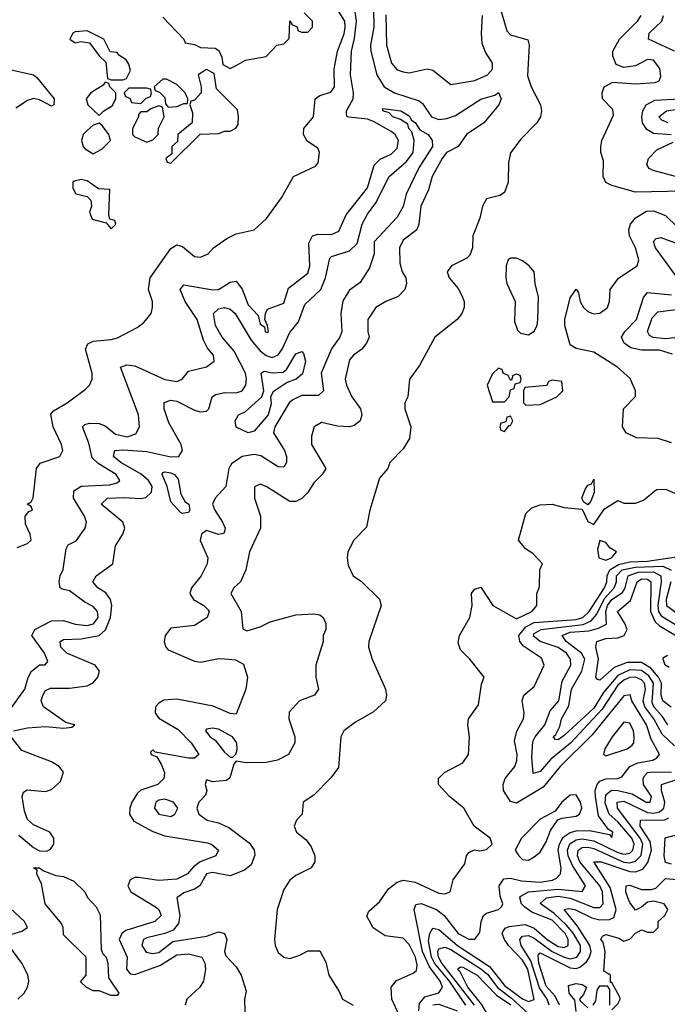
# Model space of a CAD drawing. Header units: inches. Extents: x 2601682 to 2755810, y 449311 to 584050.
# Tile 15 of 256: x 2642563 to 2644736, y 461272 to 464576. Entities that reach past the tile are written whole.
import ezdxf

# ---------------------------------------------------------------- set-up
doc = ezdxf.new("R2010")
doc.units = ezdxf.units.IN
doc.header["$MEASUREMENT"] = 0
doc.layers.add('C6446', color=7, linetype='Continuous')

msp = doc.modelspace()

# ---------------------------------------------------------------- linework, layer by layer
at = {"layer": 'C6446', "color": 2}
for points, elevation in [([(2644170.4, 464630), (2644198, 464538), (2644210, 464524.9), (2644268.1, 464508.1), (2644272.2, 464490), (2644266.7, 464386.7), (2644279.1, 464350), (2644310.7, 464290), (2644314, 464270), (2644310.7, 464250), (2644298.8, 464230), (2644245.2, 464174.8), (2644210.6, 464129.4), (2644203.4, 464096.6), (2644202, 464030), (2644190, 463995.3), (2644174, 463986), (2644130, 463974), (2644116, 463950), (2644107.3, 463910), (2644084, 463850), (2644082.8, 463810), (2644074, 463786), (2644064, 463776), (2644012, 463750), (2643998, 463730), (2644004.7, 463710), (2644034, 463674), (2644046.8, 463650), (2644054.8, 463630), (2644054.8, 463610), (2644046.8, 463590), (2644031, 463570), (2643956, 463510), (2643904.5, 463415.5), (2643871, 463370), (2643866, 463310), (2643856, 463290), (2643856, 463270), (2643876, 463210), (2643870.7, 463170), (2643850, 463135.3), (2643804.7, 463090), (2643798, 463070), (2643770, 463038), (2643738, 462930), (2643726.4, 462873.6), (2643684.7, 462830), (2643664.7, 462790), (2643662, 462770), (2643665.4, 462745.4), (2643682, 462710), (2643710, 462691.3), (2643770, 462631), (2643776, 462610), (2643734.8, 462490), (2643733.4, 462470), (2643746, 462430), (2643790.7, 462330), (2643794, 462310), (2643790.8, 462290), (2643750, 462253.2), (2643690, 462219), (2643650.7, 462189.3), (2643641, 462170), (2643633.2, 462066.8), (2643607.5, 462032.5), (2643550, 461974), (2643514, 461950), (2643511.3, 461910), (2643492, 461890), (2643484.7, 461870), (2643492, 461850), (2643524.5, 461824.5), (2643541.1, 461801.1), (2643554, 461770), (2643554, 461750), (2643541, 461730), (2643490, 461704), (2643470, 461688.7), (2643450, 461658), (2643426.8, 461590), (2643418.8, 461490), (2643420.7, 461470), (2643430, 461446), (2643450, 461430.8), (2643470, 461426), (2643503.1, 461436.9), (2643530, 461452), (2643570, 461452), (2643590, 461414), (2643601, 461370), (2643635.3, 461315.3), (2643646, 461290), (2643682, 461270)], 22), ([(2642534.2, 462265.8), (2642580.7, 462330), (2642591.5, 462368.5), (2642602.7, 462390), (2642630, 462410.7), (2642649, 462411), (2642657.2, 462422.8), (2642647, 462450), (2642603.7, 462510), (2642614, 462530), (2642670, 462559.3), (2642710, 462560.4), (2642750, 462547.2), (2642790, 462543.6), (2642811.4, 462548.6), (2642826.3, 462570), (2642824.2, 462590), (2642810, 462607.3), (2642781.7, 462621.7), (2642730, 462659.5), (2642705.4, 462665.4), (2642699, 462670), (2642696, 462690), (2642699.3, 462710), (2642709.5, 462730.5), (2642719.3, 462800.7), (2642726.3, 462813.7), (2642752.5, 462827.5), (2642782.7, 462870), (2642787, 462890), (2642780.7, 462910), (2642743.6, 462970), (2642744.7, 462995.3), (2642769.7, 463010.3), (2642865.1, 463014.9), (2642890, 463022), (2642899.3, 463030), (2642887, 463050), (2642826.7, 463086.7), (2642806, 463106), (2642794.9, 463154.9), (2642774, 463210), (2642782, 463218), (2642797.5, 463222.5), (2642830, 463220.4), (2642850, 463213), (2642884.8, 463184.8), (2642923.6, 463176.4), (2642953.3, 463186.7), (2642965.2, 463210), (2642962, 463250), (2642902, 463410), (2642922.9, 463417.1), (2642950, 463414.4), (2643050, 463368.4), (2643090, 463362), (2643108.7, 463370), (2643130, 463396), (2643190, 463411), (2643215.3, 463430), (2643213.2, 463450), (2643194, 463474), (2643180.5, 463500.5), (2643158.4, 463570), (2643118, 463630), (2643101.2, 463670), (2643113.6, 463686.4), (2643211.2, 463668.8), (2643230, 463670.5), (2643270, 463694.8), (2643290, 463698), (2643310, 463671.3), (2643330, 463618.8), (2643363.5, 463583.5), (2643370, 463554), (2643384.7, 463544.7), (2643386.8, 463530), (2643393.6, 463526.4), (2643398, 463530), (2643395.3, 463550), (2643386, 463570), (2643388, 463590), (2643395.3, 463604.7), (2643450, 463624.7), (2643465.1, 463674.9), (2643530, 463724.7), (2643537, 463750), (2643534, 463826), (2643545.2, 463850), (2643564.1, 463855.9), (2643610, 463854.8), (2643633.8, 463866.2), (2643659.1, 463920.9), (2643730, 464011), (2643752.9, 464087.1), (2643772.8, 464107.2), (2643810, 464124.4), (2643830, 464144), (2643834, 464170), (2643823, 464190), (2643810, 464200.4), (2643750, 464234), (2643730, 464241.5), (2643668.1, 464248.1), (2643662, 464250), (2643660.1, 464260.1), (2643659.5, 464270), (2643682.3, 464310), (2643683.1, 464330), (2643673.3, 464390), (2643676.4, 464470), (2643687.2, 464512.8), (2643693.7, 464570), (2643688.2, 464610)], 18), ([(2642554.6, 462805.4), (2642590, 462818), (2642602, 462830), (2642599, 462850), (2642583.1, 462883.1), (2642582, 462910), (2642594, 462926), (2642606, 462930), (2642602, 462942), (2642588, 462950), (2642602, 462958), (2642608.4, 462971.6), (2642619.3, 463070), (2642632.5, 463087.5), (2642698, 463110), (2642708, 463130), (2642704, 463150), (2642675.6, 463210), (2642668.1, 463251.9), (2642677.2, 463262.8), (2642722.7, 463290), (2642784.2, 463335.8), (2642797.2, 463350), (2642806.6, 463370), (2642807, 463390), (2642783.6, 463470), (2642791.5, 463488.5), (2642810, 463497.6), (2642870, 463502.4), (2642891.6, 463508.4), (2642957.5, 463542.5), (2642980.2, 463559.8), (2643004, 463590), (2643009.2, 463610), (2643009.3, 463630), (2642995.6, 463670), (2643001.3, 463710), (2643070, 463808), (2643090, 463820.4), (2643110, 463814.4), (2643150, 463780.7), (2643170, 463778.8), (2643195.3, 463790), (2643214, 463810), (2643258, 463842), (2643290, 463857.3), (2643350, 463871), (2643391.6, 463908.4), (2643442, 463978), (2643482, 464050), (2643556, 464084), (2643564.7, 464095.3), (2643569, 464130), (2643564, 464144), (2643527.9, 464167.9), (2643515.1, 464190), (2643517, 464210), (2643549.6, 464250), (2643555.1, 464310), (2643570, 464321.6), (2643607.2, 464332.8), (2643619.5, 464350), (2643618.9, 464410), (2643629.8, 464470), (2643652, 464528), (2643655.5, 464550), (2643653.8, 464570), (2643629.6, 464610)], 22), ([(2643750.2, 464610), (2643752, 464550), (2643740.3, 464490), (2643741.5, 464470), (2643761.3, 464390), (2643785.7, 464350), (2643820.7, 464330), (2643903.4, 464303.4), (2643914.3, 464294.3), (2643944.9, 464250), (2643970, 464240.3), (2643996.5, 464243.5), (2644025.7, 464254.3), (2644110, 464308.4), (2644157.5, 464322.5), (2644170, 464330.7), (2644178.8, 464310), (2644171, 464290), (2644120.5, 464230), (2644062.8, 464190), (2644034.8, 464150), (2643994.9, 464130), (2643980.3, 464110), (2643947.2, 464050), (2643934.9, 464005.1), (2643908.7, 463950), (2643902.8, 463890), (2643896, 463870), (2643850, 463836), (2643837.3, 463810), (2643838.5, 463758.5), (2643846.8, 463730), (2643858.8, 463710), (2643861, 463690), (2643856, 463670), (2643833.2, 463646.8), (2643792, 463630), (2643758, 463610), (2643731.3, 463570), (2643731.3, 463530), (2643736, 463510), (2643726.8, 463490), (2643711, 463470), (2643682.8, 463450), (2643670, 463434), (2643655.5, 463370), (2643659.3, 463350), (2643678, 463310), (2643707.3, 463270), (2643710.8, 463250), (2643706, 463230), (2643685.5, 463214.5), (2643670.4, 463209.6), (2643630, 463212), (2643576, 463224), (2643551.3, 463210), (2643542, 463178), (2643542.8, 463150), (2643591, 463070), (2643578, 463050), (2643550, 463022), (2643530.6, 462989.4), (2643510, 462968.7), (2643490, 462959), (2643470, 462959), (2643390, 463009.2), (2643370, 463017.2), (2643351.3, 463008.7), (2643351, 462970), (2643371.3, 462910), (2643371, 462870), (2643334.8, 462790), (2643322, 462730), (2643304.7, 462690), (2643282, 462670), (2643271.3, 462650), (2643306.8, 462590), (2643312, 462532), (2643325.4, 462525.4), (2643370, 462538.8), (2643404.1, 462555.9), (2643490, 462578.8), (2643550, 462582.8), (2643570, 462578.8), (2643581, 462570), (2643591, 462550), (2643591, 462530), (2643581, 462510), (2643581, 462490), (2643557.3, 462410), (2643557.3, 462370), (2643566, 462330), (2643552, 462310), (2643502, 462290), (2643467.1, 462252.9), (2643466.8, 462230), (2643486, 462170), (2643486.8, 462150), (2643464.7, 462110), (2643428.1, 462091.9), (2643390, 462083.7), (2643322.7, 462082.7), (2643290, 462088), (2643282, 462078), (2643267.9, 462032.1), (2643257.1, 462022.9), (2643210, 462019), (2643190, 462026), (2643186, 462010), (2643191.3, 461990), (2643186.4, 461973.6), (2643164.7, 461950), (2643158, 461930), (2643164.7, 461910), (2643192, 461890), (2643230, 461880.7), (2643265.1, 461865.1), (2643333.7, 461813.7), (2643350.4, 461790.4), (2643352.5, 461772.5), (2643339.6, 461740.4), (2643317.7, 461722.3), (2643270, 461703.6), (2643210, 461715.1), (2643190.4, 461709.6), (2643167.7, 461670), (2643150, 461658.7), (2643113.5, 461646.5), (2643090.7, 461630), (2643101.1, 461570), (2643096.3, 461543.7), (2643078.5, 461521.4), (2643050.5, 461509.5), (2642990, 461495.8), (2642979.1, 461490), (2642973, 461470), (2642987.8, 461447.8), (2643010, 461443.1), (2643030, 461446.5), (2643077.1, 461482.9), (2643190, 461501.3), (2643230, 461515.5), (2643251, 461510), (2643258.8, 461490), (2643251, 461450), (2643255.3, 461435.3), (2643290, 461398), (2643306.8, 461370), (2643323.6, 461316.4), (2643318, 461290), (2643320.7, 461170)], 18), ([(2643043.6, 464583.6), (2643114, 464510), (2643118, 464498), (2643150, 464492), (2643170, 464482), (2643219.6, 464479.6), (2643232, 464472), (2643242, 464450), (2643244.7, 464424.7), (2643270, 464412), (2643290, 464422), (2643320.4, 464439.6), (2643390, 464452), (2643426, 464490), (2643450, 464494), (2643467.3, 464512.7), (2643470, 464572), (2643478, 464558), (2643492.7, 464552.7), (2643498, 464538), (2643510, 464534), (2643530, 464534), (2643546, 464550), (2643546, 464570), (2643518, 464598)], 26), ([(2643792.3, 464592.3), (2643794.4, 464490), (2643810.7, 464430), (2643830, 464407.3), (2643850, 464400.7), (2643870, 464397.3), (2643930, 464410.8), (2643950, 464406), (2644010, 464358), (2644090, 464371), (2644132.7, 464390), (2644149.2, 464410), (2644149.3, 464430), (2644126.2, 464466.2), (2644115.2, 464495.2), (2644112.6, 464530), (2644116.3, 464590)], 22), ([(2644790, 463999.7), (2644630, 463997), (2644550, 464019.3), (2644530, 464029.2), (2644521.2, 464050), (2644522, 464102), (2644512.7, 464130), (2644512.7, 464150), (2644516, 464170), (2644555.5, 464255.5), (2644554, 464274), (2644519, 464310), (2644517.2, 464330), (2644524, 464350), (2644553.6, 464366.4), (2644630, 464360.5), (2644695.3, 464364.7), (2644708.7, 464370), (2644714.8, 464385.2), (2644711.3, 464411.3), (2644690, 464439.5), (2644670, 464442), (2644630, 464420.9), (2644590, 464415.1), (2644565.1, 464425.1), (2644553.3, 464453.3), (2644553, 464470), (2644575.4, 464510), (2644635.8, 464570), (2644648.4, 464590)], 22), ([(2644760.7, 464470), (2644673.2, 464510), (2644675.1, 464530), (2644718, 464570), (2644723.7, 464590)], 18), ([(2642530, 464408.4), (2642610, 464390.4), (2642621.2, 464381.2), (2642679.1, 464310), (2642678, 464290), (2642670, 464285.2), (2642630, 464307), (2642610, 464311.6), (2642590, 464304.2), (2642550, 464278.7)], 22), ([(2644749.3, 464189.3), (2644690, 464194.2), (2644667, 464207), (2644653.5, 464230), (2644650.9, 464250), (2644654, 464270), (2644665.1, 464290), (2644694.7, 464305.3), (2644778, 464310)], 18), ([(2644739, 464230), (2644718.4, 464238.4), (2644707.3, 464250), (2644734, 464270), (2644830, 464284.5)], 14), ([(2642542, 462190), (2642590, 462199.6), (2642650, 462204), (2642710, 462199.3), (2642738, 462202), (2642748, 462210), (2642718.3, 462218.3), (2642643.6, 462270), (2642635.1, 462290), (2642640.5, 462310), (2642650, 462324.9), (2642667, 462333), (2642730, 462332.8), (2642790, 462340.9), (2642810, 462350.4), (2642825.1, 462370), (2642831.3, 462390), (2642817, 462410), (2642721.6, 462450), (2642701.6, 462470), (2642699.3, 462490), (2642710, 462495.8), (2642770, 462498), (2642830, 462510.2), (2642851.6, 462528.4), (2642867.9, 462570), (2642872.6, 462610), (2642868.2, 462630), (2642852.7, 462652.7), (2642826, 462670), (2642809.2, 462690), (2642819.5, 462710), (2642875.6, 462750), (2642885.1, 462810), (2642909.4, 462850), (2642916, 462870), (2642909.4, 462890), (2642837.2, 462950), (2642858, 462970), (2642913, 462973), (2642970, 462969), (2642986.9, 462973.1), (2643005.6, 462990), (2643008, 463010), (2642995.4, 463030), (2642971.3, 463051.3), (2642902.4, 463090), (2642878.4, 463110), (2642882, 463130), (2642910, 463132.3), (2642990, 463126.9), (2643070, 463109), (2643097.2, 463110), (2643109.6, 463130), (2643105.1, 463150), (2643063.3, 463223.3), (2643048.4, 463270), (2643048.2, 463291.8), (2643070, 463299.5), (2643090, 463295.6), (2643150, 463265.7), (2643170, 463260.4), (2643190, 463262), (2643198, 463270), (2643209.4, 463310), (2643221.7, 463318.3), (2643250, 463325.3), (2643290, 463323.7), (2643310, 463330.5), (2643322, 463350), (2643324.4, 463370), (2643320.4, 463390), (2643283.1, 463463.1), (2643242.6, 463510), (2643219.8, 463550), (2643214, 463590), (2643230, 463606), (2643250, 463610.3), (2643270, 463604.9), (2643286.4, 463590), (2643340.3, 463500.3), (2643370, 463464.4), (2643390, 463449.1), (2643410, 463442.4), (2643430, 463451.7), (2643443.5, 463470), (2643470, 463526.4), (2643498.5, 463561.5), (2643520.5, 463619.5), (2643574, 463670), (2643589.8, 463710), (2643604.1, 463775.9), (2643610, 463781.6), (2643670, 463800.3), (2643695.8, 463824.2), (2643712.8, 463890), (2643730, 463923), (2643758.4, 463961.6), (2643803, 464050), (2643860.6, 464099.4), (2643883, 464130), (2643886.9, 464170), (2643878.9, 464198.9), (2643869.2, 464210.8), (2643865.1, 464225.1), (2643841.2, 464241.2), (2643815.3, 464250), (2643802.7, 464262.7), (2643782, 464270), (2643782, 464278), (2643842, 464270), (2643870, 464253.4), (2643878, 464238), (2643890, 464230.7), (2643906.2, 464206.2), (2643934, 464190), (2643947.3, 464170), (2643948, 464150), (2643902, 464078), (2643860.3, 463990), (2643850, 463949.2), (2643830, 463912.7), (2643752.7, 463830), (2643752.2, 463790), (2643736.7, 463743.3), (2643706.1, 463693.9), (2643670, 463668), (2643647.3, 463632.7), (2643640.9, 463590), (2643644.6, 463530), (2643637, 463510), (2643609.2, 463470.8), (2643574.3, 463390), (2643582.4, 463330), (2643565.5, 463314.5), (2643510, 463314.5), (2643479.5, 463300.5), (2643467.4, 463290), (2643419.7, 463210), (2643415.2, 463190), (2643452, 463130), (2643458.4, 463110), (2643458, 463090), (2643450, 463074), (2643430, 463075.1), (2643372.5, 463112.5), (2643350, 463116.8), (2643310, 463109.7), (2643274.5, 463085.5), (2643265.3, 463070), (2643255.3, 463010), (2643219.3, 462970), (2643210.4, 462950), (2643217.6, 462930), (2643243.7, 462890), (2643252.2, 462870), (2643250, 462858), (2643247.7, 462852.3), (2643230, 462848), (2643190, 462861.6), (2643173.4, 462850), (2643168.9, 462828.9), (2643194.4, 462770), (2643192.4, 462750), (2643171.7, 462710), (2643140.3, 462670), (2643134, 462650), (2643146.4, 462630), (2643180.7, 462610), (2643195.3, 462595.3), (2643199.1, 462590), (2643192.7, 462570), (2643150, 462543.1), (2643070, 462534.7), (2643051.6, 462510), (2643048.1, 462488.1), (2643053.7, 462470), (2643061.8, 462461.8), (2643150, 462423.9), (2643170, 462420.7), (2643230, 462432.8), (2643251.7, 462431.7), (2643287.9, 462427.9), (2643313.7, 462413.7), (2643327.3, 462370), (2643322, 462330), (2643290, 462246), (2643270, 462247.6), (2643212.3, 462272.2), (2643090, 462296), (2643047.4, 462292.6), (2643030, 462283), (2643018.9, 462270), (2643018, 462250), (2643030, 462232.7), (2643094.7, 462194.7), (2643138.9, 462150), (2643164.9, 462110), (2643150, 462098.4), (2643130, 462098.3), (2643018, 462118), (2643010, 462126), (2643002, 462118), (2643004.7, 462110), (2643023, 462103), (2643038.2, 462078.2), (2643048.8, 462050), (2643046.4, 462030), (2643027.3, 462010), (2642970, 461991.1), (2642959, 461981), (2642939.7, 461950), (2642932.4, 461930), (2642931.6, 461910), (2642946.7, 461886.7), (2643010, 461851.6), (2643050, 461837.8), (2643193.8, 461813.8), (2643208.5, 461808.5), (2643230.5, 461789.5), (2643221, 461770), (2643169.2, 461750.8), (2643146.5, 461733.5), (2643126, 461710), (2643090, 461692.6), (2643030, 461687.2), (2642961.7, 461698.3), (2642950, 461698), (2642934, 461690), (2642926.7, 461670), (2642936.4, 461650), (2643019.1, 461599.1), (2643030.4, 461590), (2643038.4, 461570), (2643016.3, 461550), (2642919.9, 461520.1), (2642905.5, 461510), (2642897.6, 461490), (2642923.6, 461430), (2642921.3, 461390), (2642934.4, 461374.4), (2642950, 461372.2), (2643036, 461404), (2643090, 461438.5), (2643130, 461441.7), (2643174, 461430), (2643184.4, 461410), (2643187, 461390), (2643179.5, 461350), (2643168.2, 461330), (2643124, 461290), (2643118, 461270)], 14), ([(2644810, 464037.7), (2644688.7, 464070), (2644675.9, 464075.9), (2644667, 464090), (2644673.3, 464110), (2644700.7, 464139.3), (2644755.6, 464164.4)], 18), ([(2644750, 463155.6), (2644706, 463170), (2644633.2, 463173.2), (2644598, 463190), (2644586, 463210), (2644588.7, 463270), (2644629.1, 463310.9), (2644629.2, 463330), (2644612.1, 463372.1), (2644569, 463410), (2644490, 463460.7), (2644430, 463472.3), (2644410, 463485.2), (2644392, 463550), (2644392, 463570), (2644410, 463642), (2644430, 463671.3), (2644438.8, 463658.8), (2644444, 463630), (2644455.5, 463610), (2644470, 463597.1), (2644488.9, 463588.9), (2644510, 463590.5), (2644536, 463610), (2644542.7, 463630), (2644544, 463670), (2644572.1, 463707.9), (2644635.3, 463750), (2644641.2, 463770), (2644629.5, 463810), (2644609.6, 463850), (2644607, 463870), (2644612.3, 463890), (2644629.6, 463910.4), (2644666.3, 463933.7), (2644690, 463934.8), (2644730, 463918.8), (2644770, 463879.3)], 22), ([(2644783.6, 463690), (2644696.2, 463810), (2644690, 463831.3), (2644698.6, 463841.4), (2644714.8, 463845.2), (2644810, 463810.2)], 18), ([(2644753.1, 463453.1), (2644710, 463466.3), (2644650, 463467.4), (2644614.2, 463474.2), (2644591.8, 463490), (2644582.7, 463510), (2644594, 463530), (2644633, 463570), (2644656.1, 463643.9), (2644670, 463660.5), (2644750, 463652)], 18), ([(2644770, 463508.9), (2644730, 463504.6), (2644688.9, 463508.9), (2644676.1, 463516.1), (2644669.7, 463529.7), (2644685.1, 463574.9), (2644704.5, 463595.5), (2644817.2, 463610)], 14), ([(2643836.5, 461236.5), (2643812.3, 461290), (2643809.2, 461330), (2643827.3, 461352.7), (2643883.3, 461376.7), (2643894.3, 461385.7), (2643896.4, 461403.6), (2643891.6, 461430), (2643870, 461472.7), (2643850, 461494), (2643790, 461502), (2643748.9, 461528.9), (2643728.4, 461568.4), (2643734.6, 461585.4), (2643770, 461616), (2643800.4, 461659.6), (2643830, 461681.6), (2643850, 461688.5), (2643890, 461682), (2643970, 461645.5), (2643990, 461642.8), (2644008, 461650), (2644018, 461690), (2644056.5, 461743.5), (2644062, 461770), (2644070, 461782), (2644089, 461791), (2644107.1, 461787.1), (2644130, 461791.3), (2644148.7, 461810), (2644142, 461830), (2644088.7, 461870), (2644053.2, 461930), (2644005.2, 461970), (2643968, 462010), (2643968.7, 462030), (2643988.7, 462050), (2644050, 462082.8), (2644069.2, 462110), (2644072.7, 462170), (2644067, 462210), (2644069.3, 462230), (2644102.9, 462277.1), (2644113.2, 462346.8), (2644122, 462370), (2644074, 462430), (2644042, 462462), (2644034.6, 462485.4), (2644039, 462510), (2644074, 462570), (2644081.2, 462610), (2644079, 462650), (2644083.2, 462656.8), (2644090, 462664.7), (2644110, 462671.3), (2644150.8, 462610), (2644230, 462565.7), (2644282, 462590), (2644294.6, 462605.4), (2644298, 462610), (2644298, 462650), (2644307.3, 462672.7), (2644308, 462730), (2644318, 462750), (2644284.7, 462784.7), (2644260.9, 462800.9), (2644237.2, 462830), (2644261.2, 462918.8), (2644281.6, 462938.4), (2644310, 462948.2), (2644350.4, 462950.4), (2644390, 462939.1), (2644450, 462934), (2644470, 462892), (2644490, 462882), (2644525.2, 462934.8), (2644570, 462962), (2644590, 462954), (2644630, 462954), (2644656.4, 462963.6), (2644700.4, 462999.6), (2644730, 463001), (2644790, 462974.8)], 22), ([(2643902.8, 461250), (2643904.8, 461275.2), (2643922.2, 461297.8), (2643970, 461310.5), (2643982, 461330), (2643974.4, 461350), (2643937.8, 461397.8), (2643915.2, 461450), (2643887, 461590), (2643892.7, 461607.3), (2643910, 461610.3), (2643961.6, 461590), (2643987.2, 461570), (2644034.9, 461510), (2644070, 461490.4), (2644090, 461490.8), (2644107.2, 461512.8), (2644111.5, 461550), (2644119.5, 461570), (2644130, 461578.4), (2644169.6, 461590.4), (2644180.2, 461599.8), (2644184.5, 461610), (2644175.6, 461635.6), (2644171.8, 461670), (2644187.2, 461692.8), (2644210, 461695.3), (2644246.5, 461686.5), (2644310, 461682.2), (2644350.7, 461689.3), (2644364, 461696), (2644378.4, 461710), (2644379.7, 461730), (2644369.8, 461789.8), (2644374, 461810), (2644387, 461833), (2644410, 461848.5), (2644430, 461854.7), (2644475, 461855), (2644542, 461842), (2644550, 461832), (2644553.6, 461850), (2644538.4, 461858.4), (2644505.1, 461905.1), (2644494.8, 461970), (2644494.6, 461990), (2644501, 462010), (2644510, 462021.1), (2644530, 462029.2), (2644569.7, 462030.3), (2644584, 462036), (2644610, 462070.3), (2644637.3, 462082.7), (2644688.2, 462091.8), (2644701.2, 462098.8), (2644709.5, 462110), (2644682.3, 462162.3), (2644666.8, 462210), (2644617.7, 462290), (2644611.1, 462311.1), (2644590, 462307), (2644483.8, 462176.2), (2644377.1, 462070), (2644319.6, 462000.4), (2644230, 461947), (2644210, 461953.2), (2644186.6, 461990), (2644186, 462010), (2644192.3, 462030), (2644224.5, 462070), (2644231.3, 462090), (2644233, 462110), (2644223.3, 462156.7), (2644231.3, 462188.7), (2644253.2, 462230), (2644256, 462250), (2644249.1, 462290.9), (2644255.3, 462310), (2644290, 462338), (2644322.7, 462410), (2644313.9, 462433.9), (2644253.9, 462473.9), (2644241.6, 462490), (2644238, 462510), (2644261.7, 462538.3), (2644290, 462552.9), (2644430, 462563.1), (2644453.1, 462570), (2644474.5, 462590), (2644525.5, 462670), (2644533.2, 462690), (2644534, 462710), (2644543.8, 462730), (2644572.1, 462747.9), (2644610, 462756.4), (2644670, 462759.3), (2644774.4, 462774.4)], 18), ([(2644759.8, 462139.8), (2644718.8, 462178.8), (2644690.7, 462230), (2644661.3, 462270), (2644655.6, 462290), (2644662.9, 462330), (2644659.8, 462350), (2644650, 462360.9), (2644630, 462369.8), (2644610, 462369), (2644590, 462360.2), (2644570, 462342.8), (2644517.5, 462262.5), (2644411.6, 462148.4), (2644345.3, 462094.7), (2644310, 462053.6), (2644286.3, 462046.3), (2644281.8, 462101.8), (2644285.4, 462154.6), (2644292.6, 462170), (2644325.7, 462210), (2644342.9, 462257.1), (2644372, 462290), (2644383.6, 462356.4), (2644412.3, 462410), (2644411, 462430), (2644397.7, 462450), (2644370, 462469.7), (2644309.6, 462490), (2644287.7, 462507.7), (2644290, 462516.4), (2644313.2, 462530), (2644453.8, 462546.2), (2644481.2, 462558.8), (2644499.3, 462580.7), (2644525.9, 462634.1), (2644558, 462670), (2644565.2, 462690), (2644566, 462710), (2644584.8, 462730), (2644630, 462739.1), (2644721.7, 462741.7), (2644749.2, 462729.2)], 14), ([(2644737.6, 462210), (2644719.2, 462239.2), (2644690.8, 462270), (2644685.2, 462285.2), (2644689.9, 462350), (2644674.7, 462374.7), (2644650, 462391.8), (2644610, 462394), (2644570, 462376), (2644521.6, 462318.4), (2644490, 462266.3), (2644390, 462174.5), (2644370, 462159.5), (2644360.7, 462160.7), (2644353.2, 462170), (2644362, 462178), (2644375.2, 462204.8), (2644381, 462230), (2644406, 462274), (2644414.8, 462330), (2644449.8, 462390), (2644459.8, 462430), (2644448.5, 462450), (2644397.3, 462490), (2644383.6, 462510), (2644410, 462520.6), (2644474.2, 462525.8), (2644505.4, 462534.6), (2644531.8, 462548.2), (2644529.9, 462589.9), (2644535, 462610), (2644550, 462630.1), (2644585.8, 462654.2), (2644594.5, 462670), (2644604.5, 462710), (2644638.1, 462721.9), (2644690, 462723.1), (2644714.5, 462710), (2644716.1, 462690), (2644704.2, 462610), (2644706.9, 462590), (2644715.3, 462575.3), (2644815.4, 462515.4)], 10), ([(2644748.8, 462268.8), (2644721.1, 462290), (2644715.3, 462310), (2644716.2, 462350), (2644707.1, 462370), (2644680.4, 462400.4), (2644650, 462419.4), (2644601.3, 462418.7), (2644557.4, 462402.6), (2644510, 462359.5), (2644501.6, 462361.6), (2644496, 462370), (2644505.1, 462430), (2644496.9, 462470), (2644499.3, 462490), (2644530, 462499.6), (2644570, 462502), (2644591.8, 462510), (2644601.1, 462530), (2644594, 462550), (2644568.6, 462590), (2644612.5, 462627.5), (2644634.7, 462690), (2644650, 462699.2), (2644670, 462699.1), (2644680.9, 462690), (2644679.8, 462590), (2644695.1, 462555.1), (2644710, 462542), (2644799.6, 462490)], 6), ([(2644748.4, 462690), (2644732.4, 462630), (2644733.4, 462610), (2644835.2, 462535.2)], 14), ([(2644742.7, 462402.7), (2644729.3, 462410), (2644722, 462430), (2644724, 462436), (2644736.4, 462443.6)], 2), ([(2642560.3, 461840.3), (2642610, 461798.3), (2642630, 461787.1), (2642653.9, 461786.1), (2642666.8, 461793.2), (2642678, 461810), (2642678, 461830), (2642664.2, 461850), (2642610, 461874.7), (2642590, 461892.3), (2642579.8, 461919.8), (2642571.6, 461970), (2642576.2, 461983.8), (2642588.3, 461991.7), (2642650, 461986), (2642670, 461993.1), (2642700.3, 462019.7), (2642710.7, 462050.7), (2642696.3, 462070), (2642670, 462086.2), (2642570, 462123.6), (2642535.1, 462170)], 14), ([(2644059.8, 461270), (2644005.2, 461350), (2643955, 461410), (2643944.6, 461430), (2643935.2, 461484.8), (2643939.8, 461510), (2643950, 461528.2), (2643970, 461523.7), (2644032.4, 461470), (2644139.2, 461399.2), (2644190, 461335.6), (2644250, 461291.3), (2644270, 461281.5), (2644290, 461288.4), (2644267.8, 461390), (2644250, 461420.8), (2644203.1, 461470), (2644189.7, 461490), (2644181.6, 461510), (2644184.2, 461515.8), (2644192.5, 461527.5), (2644206.1, 461533.9), (2644259.7, 461539.7), (2644290, 461527.7), (2644332.6, 461490), (2644370, 461466.4), (2644390, 461462.8), (2644403.6, 461470), (2644403.8, 461490), (2644393.6, 461510), (2644350, 461554.5), (2644282, 461582), (2644258.6, 461598.6), (2644246.9, 461610), (2644241.3, 461630), (2644244.5, 461635.5), (2644270.8, 461649.2), (2644370, 461659.2), (2644450, 461650.7), (2644461.6, 461670), (2644418.2, 461738.2), (2644403.9, 461770), (2644401, 461790), (2644408.9, 461811.1), (2644430, 461824), (2644450, 461827), (2644490, 461820.8), (2644570, 461781.2), (2644590, 461776), (2644610, 461779.1), (2644620.9, 461790), (2644625.3, 461810), (2644617.5, 461830), (2644570, 461884.8), (2644541.2, 461910), (2644527.3, 461947.3), (2644530, 461974.9), (2644549.1, 461990.9), (2644570, 461990.2), (2644618, 461978), (2644665.5, 461950), (2644679, 461950), (2644683.6, 461970), (2644656.9, 462010), (2644655.1, 462030), (2644660.5, 462039.5), (2644669.9, 462050.1), (2644687.4, 462052.6), (2644750, 462051.3)], 14), ([(2644339.3, 461270), (2644333, 461290), (2644307.4, 461327.4), (2644278.1, 461418.1), (2644245.8, 461470), (2644241, 461490), (2644250, 461501.1), (2644270, 461502.8), (2644290, 461494.3), (2644350.2, 461450), (2644390, 461430.1), (2644410, 461425.5), (2644432.1, 461430), (2644445, 461450), (2644444.8, 461470), (2644421.9, 461510), (2644398.1, 461538.1), (2644356.9, 461576.9), (2644309.8, 461610.2), (2644330.7, 461629.3), (2644370, 461634.8), (2644410, 461628.7), (2644490, 461597.6), (2644510, 461597), (2644521.1, 461610), (2644518.5, 461650), (2644509.8, 461670), (2644442.9, 461750), (2644434.4, 461770), (2644437.3, 461790), (2644450, 461798.9), (2644470, 461799.4), (2644490, 461794.8), (2644590, 461749.5), (2644610, 461746.7), (2644630, 461753), (2644648, 461772), (2644654.5, 461810), (2644645.4, 461830), (2644568.7, 461930), (2644568.4, 461950), (2644590, 461953.7), (2644670, 461915.9), (2644690, 461914.1), (2644710, 461918.5), (2644724.5, 461930), (2644727.5, 461950), (2644716.5, 461990), (2644716.9, 462010), (2644778, 462030)], 10), ([(2644375, 461270), (2644359.5, 461299.5), (2644330, 461332.8), (2644304.9, 461410), (2644303.2, 461436.8), (2644310, 461444.9), (2644410, 461394.8), (2644430, 461392.8), (2644442.9, 461397.1), (2644464.7, 461415.3), (2644475.1, 461430), (2644480.7, 461450), (2644476.8, 461470), (2644434.5, 461534.5), (2644389.7, 461590.3), (2644405.9, 461594.1), (2644426, 461590), (2644482.9, 461562.9), (2644510, 461555.6), (2644542.7, 461557.3), (2644556.5, 461563.5), (2644564.5, 461590), (2644544.7, 461664.7), (2644489.8, 461750.2), (2644514.8, 461750), (2644610, 461718.3), (2644630, 461716.9), (2644654, 461726), (2644671.4, 461748.6), (2644683.2, 461790), (2644678.3, 461818.3), (2644645, 461870), (2644646.6, 461890), (2644728.4, 461891.6), (2644741.6, 461898.4)], 6), ([(2644750, 461742), (2644730, 461748), (2644726, 461770), (2644729.3, 461830.7), (2644776.4, 461843.6)], 2), ([(2644550, 461254), (2644570, 461274), (2644578, 461290), (2644576.4, 461296.4), (2644550, 461346), (2644546, 461346), (2644546, 461370), (2644523.1, 461383.1), (2644528.2, 461450), (2644520.7, 461480.7), (2644513.2, 461490), (2644519, 461501), (2644530, 461506.8), (2644574, 461494), (2644590, 461484.7), (2644610, 461491), (2644630, 461511.3), (2644650, 461522), (2644670, 461514), (2644690, 461514), (2644706, 461530), (2644706, 461550), (2644728, 461570), (2644738, 461590), (2644726, 461610), (2644690, 461618), (2644670, 461615.3), (2644650, 461598), (2644630, 461588.7), (2644610, 461614), (2644603.6, 461630), (2644597, 461650), (2644598, 461670), (2644610, 461672.2), (2644650, 461658), (2644682.7, 461657.3), (2644697.5, 461662.5), (2644730, 461694), (2644770, 461691.3)], 2), ([(2642533.1, 461506.9), (2642570, 461518), (2642589.2, 461530), (2642579.5, 461550), (2642515.6, 461610)], 14), ([(2642557.6, 461290), (2642578.7, 461310), (2642589.6, 461330), (2642594, 461350), (2642591, 461371), (2642570.8, 461410.8), (2642527.1, 461470)], 14), ([(2644089.2, 461270), (2643979.2, 461410), (2643968.6, 461430), (2643966.5, 461450), (2643970, 461458.4), (2643990, 461463.9), (2644010, 461456.1), (2644110.9, 461390.9), (2644133, 461373), (2644167.9, 461327.9), (2644213.1, 461293.1), (2644270, 461240.2)], 10), ([(2644149.8, 461210), (2644113, 461273), (2644066.4, 461330), (2644041.7, 461381.7), (2644032.7, 461390), (2644042.3, 461397.7), (2644050, 461396.9), (2644098.3, 461370), (2644163.1, 461303.1), (2644210.7, 461270.7)], 6), ([(2644430, 461248), (2644426, 461286), (2644407.3, 461310), (2644404.8, 461335.2), (2644430, 461342), (2644450, 461338.8), (2644464.7, 461330), (2644454.8, 461305.2), (2644442, 461290), (2644443.6, 461283.6), (2644470, 461261)], 2), ([(2644488, 461270), (2644496.4, 461283.6), (2644500.4, 461319.6), (2644510, 461334), (2644534, 461334), (2644542, 461322), (2644542, 461270)], 2), ([(2643949.9, 461270.1), (2643970, 461272.7), (2644030.8, 461250)], 14)]:
    msp.add_lwpolyline(points, dxfattribs=dict(at, elevation=elevation))
for points, elevation in [([(2642790, 464538), (2642750, 464535.3), (2642742, 464530), (2642732, 464510), (2642750, 464498), (2642770, 464502), (2642798, 464498), (2642830, 464454), (2642852.7, 464432.7), (2642858, 464378), (2642870, 464374), (2642910, 464374), (2642922, 464378), (2642935.3, 464404.7), (2642930, 464426), (2642920.4, 464440.4), (2642896.4, 464456.4), (2642890, 464466), (2642867.3, 464467.3), (2642846, 464510)], 26), ([(2643190, 464408), (2643162, 464390), (2643172, 464350), (2643172, 464330), (2643150, 464306), (2643138, 464302), (2643134, 464290), (2643143.6, 464263.6), (2643142, 464230), (2643094, 464190), (2643092.7, 464167.3), (2643074, 464150), (2643074, 464126), (2643054, 464110), (2643058, 464098), (2643070, 464094), (2643168.4, 464191.6), (2643230, 464194), (2643250, 464202), (2643270, 464202), (2643288.4, 464211.6), (2643296.4, 464223.6), (2643298, 464250), (2643293.6, 464273.6), (2643224, 464344), (2643215.3, 464395.3)], 26), ([(2642850, 464366), (2642843.6, 464356.4), (2642802, 464330), (2642786.8, 464310), (2642792, 464290), (2642830, 464254), (2642846, 464270), (2642874, 464286), (2642886, 464310), (2642886, 464330), (2642866, 464350), (2642862, 464362)], 26), ([(2643056.4, 464376.4), (2643043.6, 464376.4), (2643014, 464350), (2643018, 464338), (2643032.7, 464332.7), (2643050, 464314), (2643052.7, 464292.7), (2643062, 464282), (2643090, 464284.7), (2643114, 464294), (2643126, 464294), (2643128, 464310), (2643118, 464330), (2643090, 464358)], 26), ([(2642990, 464346), (2642930, 464346), (2642914, 464330), (2642918, 464318), (2642932.7, 464312.7), (2642938, 464298), (2642970, 464294), (2642987.3, 464312.7), (2643002, 464318), (2643006, 464330), (2643002, 464342)], 26), ([(2643030, 464286), (2643003.6, 464276.4), (2642990, 464266), (2642970, 464266), (2642962, 464258), (2642962, 464250), (2642942, 464210), (2642942, 464190), (2642950, 464182), (2642990, 464164.7), (2643010, 464172), (2643028, 464190), (2643028.9, 464211.1), (2643048, 464250), (2643042, 464282)], 26), ([(2642830, 464228), (2642810, 464222), (2642790, 464204), (2642776, 464190), (2642770.8, 464170), (2642776, 464150), (2642782.5, 464142.5), (2642810, 464126), (2642839.3, 464140.7), (2642868, 464170), (2642862, 464190), (2642840.4, 464220.4)], 26), ([(2642770, 464039), (2642746.4, 464033.6), (2642742, 464030), (2642742, 464010), (2642751.6, 463991.6), (2642790, 463982), (2642802, 463970), (2642804.7, 463950), (2642798, 463930), (2642806.8, 463906.8), (2642854, 463894), (2642870, 463874), (2642886, 463890), (2642882, 463902), (2642866, 463906), (2642862, 463922), (2642866, 464006), (2642828, 464008), (2642790, 464035.3)], 26), ([(2644210, 463776), (2644202.8, 463770), (2644195.5, 463750), (2644194.9, 463710), (2644198, 463690), (2644225.5, 463630), (2644223, 463563), (2644234, 463534), (2644244, 463524), (2644270, 463518.8), (2644290, 463531), (2644299.5, 463550), (2644302, 463570), (2644304.5, 463644.5), (2644293.2, 463690), (2644289.3, 463730), (2644273.2, 463750), (2644250, 463767), (2644230, 463775.1)], 26), ([(2643330, 463189), (2643290, 463208), (2643286, 463230), (2643298, 463250), (2643319.6, 463260.4), (2643375.3, 463310), (2643382.7, 463330), (2643374, 463390), (2643383.6, 463396.4), (2643410, 463390.3), (2643447.3, 463392.7), (2643458.4, 463401.6), (2643490, 463454.8), (2643510, 463462), (2643516, 463456), (2643522.8, 463430), (2643512.4, 463387.6), (2643491.3, 463370), (2643461.1, 463358.9), (2643413.4, 463326.6), (2643404.7, 463310), (2643406.8, 463286.8), (2643396.5, 463250), (2643350, 463195.3)], 10), ([(2644170, 463406), (2644150, 463388), (2644131.3, 463350), (2644150, 463294), (2644190, 463294), (2644206, 463310), (2644210, 463334), (2644222, 463338), (2644226, 463354), (2644242, 463358), (2644246, 463370), (2644242, 463382), (2644230, 463386), (2644218, 463382), (2644214, 463366), (2644210, 463366), (2644202, 463382), (2644186, 463390), (2644182, 463402)], 26), ([(2644350, 463366), (2644338, 463362), (2644331.6, 463348.4), (2644258, 463342), (2644254, 463330), (2644254, 463290), (2644262, 463282), (2644310, 463284.7), (2644366, 463310), (2644386, 463330), (2644382, 463362)], 26), ([(2644210, 463246), (2644198, 463242), (2644194, 463226), (2644178, 463222), (2644174, 463210), (2644178, 463198), (2644190, 463194), (2644206, 463214), (2644210, 463214), (2644218, 463230)], 26), ([(2643110, 462919), (2643102.7, 462922.7), (2643070, 462958), (2643058.4, 463010), (2643040.9, 463050), (2643043.9, 463056.1), (2643050, 463059.1), (2643070, 463055.8), (2643082.8, 463050), (2643094.6, 463034.6), (2643103.5, 462983.5), (2643118, 462958), (2643130.6, 462950), (2643134, 462930), (2643130, 462922)], 10), ([(2644470, 462948), (2644456.4, 462956.4), (2644449.1, 462970.9), (2644460.2, 462999.8), (2644470, 463014), (2644482, 463018), (2644490, 463034), (2644491.1, 462988.9), (2644479.8, 462960.2)], 22), ([(2644510, 462828), (2644502, 462798), (2644506, 462770), (2644530, 462762.3), (2644549.3, 462770), (2644565.2, 462790), (2644543.8, 462803.8), (2644530, 462821.2)], 22), ([(2644590, 462219.3), (2644550.7, 462170), (2644526.8, 462130), (2644522, 462110), (2644530, 462106), (2644602, 462130), (2644618, 462142), (2644623.7, 462150), (2644625.1, 462170), (2644622.9, 462190), (2644610, 462216)], 22), ([(2643210, 462199.3), (2643190, 462195.3), (2643186.8, 462190), (2643202.8, 462170), (2643218.8, 462158.8), (2643250, 462118), (2643270, 462102), (2643278, 462102), (2643288.7, 462111.3), (2643292.9, 462127.1), (2643292, 462150), (2643277.2, 462170), (2643230, 462195.1)], 18), ([(2644430, 461975.3), (2644410, 461974), (2644382.8, 461950), (2644359.8, 461920.2), (2644310, 461894), (2644246.8, 461830), (2644226, 461790), (2644238, 461770), (2644250, 461758), (2644270, 461756), (2644290, 461766.8), (2644310, 461782.8), (2644330, 461818), (2644344.1, 461855.9), (2644368.7, 461891.3), (2644382.7, 461897.3), (2644430, 461903.8), (2644441.2, 461910), (2644449.2, 461930), (2644445.2, 461950)], 22), ([(2643050, 461960.5), (2643030, 461956.9), (2643020.5, 461950), (2643015.5, 461930), (2643030, 461910.7), (2643070, 461903), (2643084, 461910), (2643094, 461930), (2643079.3, 461950)], 18), ([(2642870, 461302), (2642830, 461318), (2642810, 461318), (2642786, 461330), (2642767.3, 461347.3), (2642786, 461370), (2642786, 461430), (2642710, 461506), (2642708.7, 461530), (2642703.1, 461543.1), (2642649.3, 461610), (2642636.2, 461676.2), (2642621.2, 461710), (2642622, 461722), (2642609.3, 461730.7), (2642630, 461730.5), (2642641.4, 461721.4), (2642684.5, 461704.5), (2642710, 461701), (2642745.4, 461685.4), (2642782, 461650), (2642791.1, 461631.1), (2642819.8, 461599.8), (2642833, 461573), (2642836.3, 461456.3), (2642842, 461442), (2642853.4, 461430), (2642859.1, 461410), (2642861.6, 461361.6), (2642896, 461310), (2642890, 461302)], 10)]:
    msp.add_lwpolyline(points, close=True, dxfattribs=dict(at, elevation=elevation))

doc.saveas('drawing.dxf')
